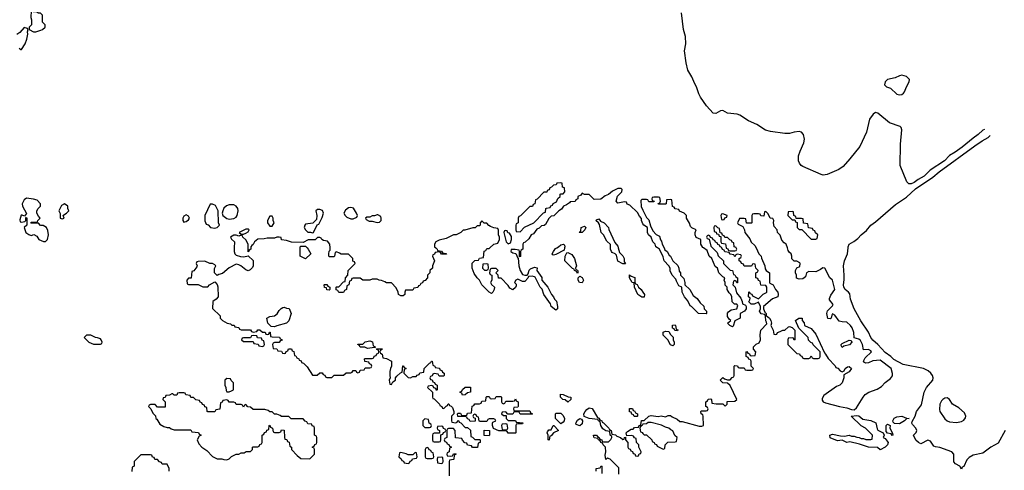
# Model space of a CAD drawing. Header units: inches. Extents: x 2735672 to 2903319, y 894031 to 1029782.
# Tile 114 of 167: x 2834774 to 2843030, y 968136 to 971912. Entities that reach past the tile are written whole.
import ezdxf

# ---------------------------------------------------------------- set-up
doc = ezdxf.new("R2010")
doc.units = ezdxf.units.IN
doc.header["$MEASUREMENT"] = 0
for name, color, linetype in [('C8936', 7, 'Continuous'), ('C8937', 7, 'Continuous'), ('C8946', 7, 'Continuous'), ('C8947', 7, 'Continuous')]:
    doc.layers.add(name, color=color, linetype=linetype)

msp = doc.modelspace()

# ---------------------------------------------------------------- linework, layer by layer
at = {"layer": 'C8936', "color": 4, "elevation": 8}
for points in [[(2836572.3, 970000), (2836571.3, 969970), (2836578, 969950), (2836590, 969938), (2836626.4, 969926.4), (2836654, 969926), (2836690, 969934), (2836730, 969894), (2836731.3, 969850), (2836725.4, 969834.6), (2836705.4, 969814.6), (2836690, 969808), (2836670, 969815.3), (2836628, 969850), (2836610, 969859), (2836590, 969862), (2836530, 969834), (2836475.3, 969784.7), (2836443.6, 969776.4), (2836430, 969768), (2836406, 969790), (2836407.3, 969827.3), (2836418, 969850), (2836410, 969858), (2836390, 969868), (2836368.4, 969868.4), (2836327.3, 969887.3), (2836270, 969886), (2836258, 969882), (2836254, 969870), (2836262, 969850), (2836259.6, 969840.4), (2836232.7, 969807.3), (2836218, 969802), (2836212.7, 969747.3), (2836190, 969746), (2836174, 969730), (2836178, 969698), (2836190, 969694), (2836270, 969694), (2836310, 969674), (2836350, 969674), (2836366, 969690), (2836410, 969714), (2836430, 969694), (2836434.8, 969674.8), (2836438, 969590), (2836422, 969570), (2836392, 969550), (2836391.6, 969491.6), (2836454, 969430), (2836454, 969410), (2836474, 969390), (2836514, 969370), (2836542, 969362), (2836552.7, 969352.7), (2836571.6, 969351.6), (2836578, 969338), (2836610, 969334), (2836618, 969318), (2836630, 969314), (2836710, 969314), (2836718, 969298), (2836730, 969294), (2836762, 969298), (2836770, 969314), (2836787.3, 969312.7), (2836810, 969294), (2836832.7, 969292.7), (2836838, 969278), (2836850, 969274), (2836862, 969278), (2836867.3, 969292.7), (2836872.7, 969292.7), (2836878, 969258), (2836890, 969254), (2836952.7, 969252.7), (2836958, 969238), (2836972.7, 969232.7), (2836974, 969226), (2836958, 969222), (2836950, 969206), (2836910, 969206), (2836898, 969202), (2836894, 969190), (2836898, 969158), (2836930, 969154), (2836938, 969138), (2836970, 969134), (2836978, 969118), (2836990, 969114), (2837002, 969118), (2837007.3, 969132.7), (2837022, 969138), (2837027.3, 969152.7), (2837052.7, 969152.7), (2837058, 969138), (2837071.6, 969131.6), (2837078, 969098), (2837090, 969094), (2837098, 969078), (2837114, 969070), (2837118, 969058), (2837132.7, 969052.7), (2837138, 969038), (2837152.7, 969032.7), (2837183.6, 969003.6), (2837230, 968932), (2837267.3, 968932.7), (2837290, 968954), (2837310, 968954), (2837318, 968938), (2837332.7, 968932.7), (2837338, 968918), (2837350, 968914), (2837390, 968914), (2837410, 968934), (2837490, 968934), (2837510, 968954), (2837550, 968954), (2837562, 968958), (2837570, 968972), (2837592, 968972), (2837598, 968958), (2837610, 968954), (2837622, 968958), (2837630, 968974), (2837662, 968978), (2837670, 968994), (2837710, 968994), (2837722, 968998), (2837726, 969010), (2837722, 969022), (2837707.3, 969027.3), (2837702, 969042), (2837667.3, 969047.3), (2837666, 969070), (2837670, 969074), (2837730, 969074), (2837742, 969078), (2837747.3, 969092.7), (2837762, 969098), (2837767.3, 969112.7), (2837782, 969118), (2837786, 969130), (2837782, 969142), (2837767.3, 969147.3), (2837766, 969154), (2837812.7, 969152.7), (2837810, 969146), (2837798, 969142), (2837794, 969130), (2837798, 969118), (2837814, 969110), (2837818, 969078), (2837850, 969074), (2837892, 969050), (2837892, 969010), (2837882, 968990), (2837876.9, 968963.1), (2837876, 968930), (2837881, 968910), (2837872, 968890), (2837878, 968858), (2837890, 968854), (2837903.1, 968876.9), (2837926, 968890), (2837926, 968910), (2837936.4, 968923.6), (2837967.3, 968952.7), (2837982, 968958), (2837987.3, 969012.7), (2837992.7, 969012.7), (2837998, 968998), (2838014, 968990), (2837998, 968982), (2837994, 968950), (2838030, 968914), (2838050, 968912), (2838070, 968922), (2838098, 968922), (2838107.3, 968932.7), (2838122, 968938), (2838130, 968954), (2838162, 968958), (2838166, 968990), (2838210, 969034), (2838222, 969038), (2838226, 969050), (2838232, 969050), (2838238, 969018), (2838254, 969010), (2838258, 968998), (2838292.7, 968992.7), (2838298, 968978), (2838312.7, 968972.7), (2838318, 968958), (2838334, 968950), (2838334, 968930), (2838330, 968926), (2838290, 968926), (2838282, 968942), (2838250, 968946), (2838238, 968942), (2838232.7, 968927.3), (2838218, 968922), (2838214, 968910), (2838218, 968898), (2838232.7, 968892.7), (2838238, 968878), (2838252.7, 968872.7), (2838258, 968858), (2838274, 968850), (2838274, 968810), (2838270, 968806), (2838262, 968822), (2838247.3, 968827.3), (2838242, 968842), (2838230, 968846), (2838198, 968842), (2838194, 968830), (2838234, 968790), (2838234, 968750), (2838238, 968738), (2838250, 968734), (2838294, 968690), (2838298, 968678), (2838314, 968670), (2838318, 968658), (2838330, 968654), (2838350, 968674), (2838362, 968678), (2838367.3, 968692.7), (2838372.7, 968692.7), (2838378, 968678), (2838392.7, 968672.7), (2838402, 968662), (2838414, 968630), (2838414, 968610), (2838394, 968590), (2838394, 968550), (2838398, 968538), (2838430, 968534), (2838442, 968538), (2838447.3, 968552.7), (2838452.7, 968552.7), (2838458, 968538), (2838472.7, 968532.7), (2838510, 968494), (2838530, 968494), (2838552.7, 968472.7), (2838558, 968418), (2838570, 968414), (2838590, 968394), (2838630, 968394), (2838634, 968390), (2838634, 968370), (2838618, 968362), (2838612.7, 968327.3), (2838570, 968326), (2838562, 968342), (2838527.3, 968347.3), (2838522, 968362), (2838507.3, 968367.3), (2838487.3, 968387.3), (2838482, 968402), (2838427.3, 968407.3), (2838426, 968470), (2838410, 968486), (2838370, 968486), (2838358, 968482), (2838354, 968470), (2838354, 968410), (2838338, 968402), (2838334, 968390), (2838338, 968378), (2838352.7, 968372.7), (2838358, 968358), (2838372.7, 968352.7), (2838378, 968338), (2838394, 968330), (2838378, 968322), (2838374, 968290), (2838358, 968282), (2838354, 968270), (2838358, 968258), (2838390, 968254), (2838402, 968258), (2838410, 968274), (2838430, 968274), (2838434, 968270), (2838418, 968262), (2838414, 968230), (2838410, 968226), (2838378, 968222), (2838374, 968210), (2838374, 968090)], [(2836711.8, 970000), (2836711.6, 969988.4), (2836698, 969982), (2836690, 969966), (2836689.3, 970000)], [(2837182.8, 970000), (2837192, 969990), (2837214, 969950), (2837170, 969908.7), (2837126, 969930), (2837126, 970000)], [(2838263, 970000), (2838274, 969990), (2838278, 969978), (2838310, 969972), (2838318, 969958), (2838350, 969952), (2838352, 969948), (2838310, 969946), (2838302, 969962), (2838290, 969966), (2838258, 969962), (2838252, 969948), (2838238, 969942), (2838234, 969930), (2838252, 969890), (2838234, 969850), (2838234, 969830), (2838214, 969810), (2838214, 969790), (2838194, 969770), (2838194, 969750), (2838172.7, 969727.3), (2838158, 969722), (2838152.7, 969707.3), (2838138, 969702), (2838130, 969686), (2838118, 969682), (2838112.7, 969667.3), (2838078, 969662), (2838070, 969646), (2838010, 969646), (2838002, 969630), (2838002, 969610), (2837990, 969598), (2837970, 969598), (2837950, 969608), (2837948, 969630), (2837930, 969666), (2837890, 969706), (2837850, 969706), (2837836.4, 969716.4), (2837807.3, 969727.3), (2837788.4, 969728.4), (2837770, 969738), (2837730, 969738), (2837710, 969728), (2837650, 969728), (2837630, 969746), (2837570, 969746), (2837558, 969742), (2837552.7, 969727.3), (2837538, 969722), (2837534, 969690), (2837518, 969682), (2837514, 969650), (2837498, 969642), (2837490, 969626), (2837450, 969626), (2837442, 969642), (2837427.3, 969647.3), (2837426, 969670), (2837430, 969674), (2837450, 969674), (2837490, 969714), (2837502, 969718), (2837506, 969750), (2837526, 969770), (2837528.4, 969811.6), (2837586, 969870), (2837582, 969882), (2837567.3, 969887.3), (2837566, 969910), (2837530, 969946), (2837470, 969946), (2837456.4, 969956.4), (2837430, 969966), (2837418, 969962), (2837414, 969930), (2837410, 969926), (2837370, 969926), (2837366, 969930), (2837366, 969950), (2837368.4, 969971.6), (2837378, 969982), (2837377, 970000)], [(2838994, 970000), (2838994, 969990), (2838978, 969982), (2838974, 969970), (2838972.7, 969927.3), (2838966, 969926), (2838966, 969970), (2838962, 969982), (2838927.3, 969987.3), (2838894, 969986), (2838892, 969970), (2838910, 969958), (2838932.7, 969952.7), (2838950, 969914), (2838954, 969914), (2838958.8, 969850), (2838970.8, 969810), (2838990, 969778), (2839010, 969771.3), (2839030, 969772), (2839038, 969782), (2839046.6, 969813.4), (2839056.5, 969823.5), (2839090, 969838), (2839112, 969832), (2839111, 969810), (2839151.6, 969751.6), (2839152, 969730), (2839202, 969670), (2839232, 969610), (2839251, 969591), (2839258, 969570), (2839274.4, 969554.4), (2839284.7, 969510), (2839282, 969490), (2839270, 969478), (2839229.4, 969509.4), (2839224, 969530), (2839168, 969610), (2839154, 969654), (2839138, 969670), (2839095.3, 969755.3), (2839090, 969758), (2839070, 969762), (2839041, 969759), (2839035.3, 969744.7), (2839010, 969718), (2838990, 969718), (2838950, 969738), (2838934, 969730), (2838922, 969710), (2838936, 969696), (2838936.9, 969683.1), (2838931.1, 969668.9), (2838909.3, 969649.3), (2838883.1, 969663.1), (2838870, 969686), (2838810, 969746), (2838787.3, 969747.3), (2838786, 969770), (2838766, 969790), (2838786, 969810), (2838770, 969826), (2838730, 969826), (2838718, 969822), (2838714, 969790), (2838718, 969778), (2838734, 969770), (2838734, 969730), (2838722, 969710), (2838730, 969694), (2838754, 969670), (2838752, 969650), (2838742, 969630), (2838730, 969618), (2838710, 969628), (2838648.9, 969688.9), (2838628, 969730), (2838608.9, 969748.9), (2838585.2, 969785.2), (2838569.1, 969829.1), (2838568.4, 969871.6), (2838590, 969894), (2838622, 969898), (2838630, 969914), (2838662, 969918), (2838667.3, 969972.7), (2838682, 969978), (2838690, 969994), (2838710, 969994), (2838716.1, 970000)], [(2839342.3, 970000), (2839338, 969982), (2839270, 969944), (2839250, 969938), (2839242, 969942), (2839238, 969950), (2839248.7, 969970), (2839266.6, 969993.4), (2839278.9, 970000)], [(2839793.2, 970000), (2839802, 969962), (2839830, 969934), (2839842, 969910), (2839842, 969882), (2839854, 969870), (2839850, 969866), (2839830, 969866), (2839788.9, 969888.9), (2839778, 969938), (2839766, 969950), (2839741.2, 969961.2), (2839735.3, 969970), (2839728, 969990), (2839727.8, 970000)], [(2840000, 969587), (2839990, 969588), (2839958, 969610), (2839928, 969670), (2839926, 969706), (2839909.1, 969709.1), (2839888, 969750), (2839887.3, 969772.7), (2839902, 969762), (2839931, 969751), (2839932.7, 969712.7), (2839938, 969698), (2839950, 969694), (2839962, 969670), (2839984.7, 969650), (2840000, 969627.6)], [(2839796.4, 968103.6), (2839796.4, 968156.4), (2839726, 968230), (2839702, 968238), (2839687.3, 968227.3), (2839682, 968262), (2839688, 968290), (2839686, 968330), (2839666, 968350), (2839662, 968362), (2839646, 968370), (2839642, 968382), (2839626, 968390), (2839622, 968402), (2839590, 968408), (2839587.3, 968412.7), (2839586, 968430), (2839611.6, 968431.6), (2839618, 968418), (2839634, 968410), (2839638, 968398), (2839654, 968390), (2839658, 968378), (2839670, 968374), (2839710, 968374), (2839730, 968394), (2839738, 968410), (2839738, 968418), (2839726, 968430), (2839722, 968462), (2839690, 968466), (2839663.1, 968483.1), (2839648, 968510), (2839642, 968542), (2839626, 968550), (2839622, 968562), (2839550, 968568.7), (2839508, 968588), (2839504, 968610), (2839514, 968630), (2839530, 968646), (2839550, 968658.8), (2839574.8, 968654.8), (2839618, 968578), (2839630, 968574), (2839638, 968558), (2839654, 968550), (2839658, 968538), (2839670, 968534), (2839714, 968490), (2839718, 968478), (2839734, 968470), (2839738, 968438), (2839770, 968432), (2839781, 968421), (2839811.6, 968411.6), (2839830, 968394), (2839842, 968398), (2839846, 968410), (2839854, 968414), (2839854, 968390), (2839874, 968370), (2839874, 968330), (2839878, 968318), (2839892.7, 968312.7), (2839898, 968298), (2839912.7, 968292.7), (2839918, 968278), (2839932.7, 968272.7), (2839938, 968258), (2839950, 968254), (2839962, 968258), (2839967.3, 968272.7), (2839982, 968278), (2839986, 968290), (2839966, 968330), (2839966, 968350), (2839946, 968370), (2839942, 968402), (2839928, 968408), (2839922, 968422), (2839907.3, 968427.3), (2839866, 968426), (2839858, 968450), (2839870, 968462), (2839900.4, 968479.6), (2839918, 968482), (2839930, 968494), (2839962, 968498), (2839967.3, 968512.7), (2839982, 968518), (2839987.3, 968552.7), (2840000, 968553.4)], [(2840000, 968522.3), (2839998, 968522), (2839994, 968510), (2839978, 968502), (2839974, 968490), (2839978, 968458), (2839992.7, 968452.7), (2840000, 968444.8)], [(2836026, 968130), (2836026, 968150), (2836010, 968186), (2835967.3, 968187.3), (2835962, 968202), (2835947.3, 968207.3), (2835930, 968226), (2835907.3, 968227.3), (2835902, 968242), (2835887.3, 968247.3), (2835882, 968262), (2835870, 968266), (2835790, 968266), (2835734, 968210), (2835734, 968170), (2835718, 968162), (2835712.7, 968127.3)], [(2839608, 968130), (2839608, 968152), (2839642, 968158), (2839650, 968174), (2839654, 968170), (2839654, 968110)]]:
    msp.add_lwpolyline(points, dxfattribs=at)
for points in [[(2839450, 969786), (2839442, 969802), (2839426, 969810), (2839422, 969822), (2839410, 969826), (2839346, 969890), (2839348, 969930), (2839362, 969958), (2839370, 969962), (2839403.6, 969943.6), (2839424.7, 969910), (2839442, 969850), (2839434, 969830), (2839438, 969818), (2839450, 969814), (2839452.7, 969807.3), (2839454, 969790)], [(2838690, 969866), (2838658, 969862), (2838654, 969830), (2838670, 969814), (2838690, 969814), (2838702, 969818), (2838706, 969830), (2838702, 969862)], [(2839490, 969708), (2839469, 969709), (2839458, 969730), (2839458, 969750), (2839470, 969762), (2839491.1, 969751.1), (2839502, 969730)], [(2837370, 969646), (2837350, 969648), (2837346, 969666), (2837330, 969668), (2837326, 969690), (2837330, 969694), (2837350, 969694), (2837358, 969678), (2837374, 969670), (2837374, 969650)], [(2836910, 969338), (2836882, 969342), (2836855.3, 969370), (2836846, 969410), (2836870, 969424.7), (2836910, 969431.3), (2836933.6, 969446.4), (2836950, 969474), (2836967.3, 969492.7), (2836980.4, 969499.6), (2836990, 969502), (2837010, 969494), (2837032.7, 969492.7), (2837051.3, 969450), (2837030.9, 969389.1), (2837010, 969368.7), (2836930, 969348)], [(2835370, 969268), (2835332.7, 969267.3), (2835314, 969250), (2835354, 969210), (2835392.7, 969192.7), (2835450, 969194), (2835462, 969198), (2835466, 969210), (2835458, 969230), (2835450, 969238), (2835427.3, 969247.3), (2835408.4, 969248.4)], [(2836730, 969266), (2836718, 969262), (2836710, 969246), (2836650, 969246), (2836638, 969242), (2836634, 969230), (2836650, 969214), (2836730, 969214), (2836738, 969198), (2836772.7, 969192.7), (2836778, 969178), (2836810, 969174), (2836822, 969178), (2836826, 969190), (2836822, 969222), (2836807.3, 969227.3), (2836802, 969242), (2836767.3, 969247.3), (2836762, 969262)], [(2837690, 969158), (2837668.4, 969168.4), (2837628.9, 969168.9), (2837622, 969182), (2837608, 969190), (2837610, 969194), (2837650, 969194), (2837670, 969212), (2837710, 969222), (2837732.7, 969212.7), (2837738, 969178), (2837752.7, 969172.7), (2837754, 969166), (2837750, 969166)], [(2836510, 968906), (2836494, 968890), (2836494, 968850), (2836502, 968830), (2836503.6, 968803.6), (2836510, 968794), (2836530, 968794), (2836550, 968802), (2836566, 968810), (2836566, 968870), (2836547.3, 968887.3), (2836542, 968902)], [(2838486, 968766), (2838482, 968782), (2838467.3, 968787.3), (2838467.3, 968792.7), (2838482, 968798), (2838487.3, 968812.7), (2838508.4, 968831.6), (2838552.7, 968832.7), (2838554, 968790), (2838530, 968786), (2838510, 968768)], [(2836150, 968786), (2836110, 968786), (2836098, 968782), (2836090, 968766), (2836070, 968766), (2836058, 968778), (2836050, 968778), (2836030, 968766), (2835998, 968762), (2835992.7, 968747.3), (2835978, 968742), (2835974, 968730), (2835994, 968710), (2835994, 968666), (2835930, 968666), (2835910, 968686), (2835870, 968686), (2835858, 968682), (2835854, 968670), (2835872, 968652), (2835890, 968614), (2835911.6, 968591.6), (2835914, 968570), (2835923.6, 968563.6), (2835950, 968522), (2835983.6, 968503.6), (2836010, 968494), (2836030, 968494), (2836043.6, 968483.6), (2836070, 968474), (2836210, 968474), (2836218, 968458), (2836272.7, 968452.7), (2836278, 968438), (2836294, 968430), (2836278, 968422), (2836262, 968390), (2836276.9, 968356.9), (2836302, 968330), (2836342, 968302), (2836390, 968252), (2836430, 968232), (2836468.4, 968231.6), (2836485.4, 968225.4), (2836510, 968224.7), (2836530, 968232), (2836550, 968252), (2836590, 968272), (2836610, 968272), (2836630, 968282), (2836656.4, 968283.6), (2836672.7, 968292.7), (2836710, 968294), (2836726, 968310), (2836726, 968330), (2836730, 968334), (2836770, 968334), (2836782, 968338), (2836787.3, 968352.7), (2836802, 968358), (2836806, 968370), (2836806, 968430), (2836822, 968438), (2836827.3, 968452.7), (2836842, 968458), (2836847.3, 968472.7), (2836862, 968478), (2836866, 968510), (2836870, 968514), (2836878, 968498), (2836894, 968490), (2836898, 968458), (2836910, 968454), (2836950, 968454), (2836962, 968458), (2836970, 968474), (2836992.7, 968472.7), (2836994, 968410), (2836998, 968398), (2837012.7, 968392.7), (2837018, 968378), (2837032.7, 968372.7), (2837038, 968338), (2837054, 968330), (2837054, 968310), (2837099.6, 968259.6), (2837130, 968234), (2837207.3, 968232.7), (2837246, 968270), (2837246, 968310), (2837242, 968322), (2837230, 968326), (2837228, 968332), (2837242, 968338), (2837247.3, 968352.7), (2837262, 968358), (2837266, 968370), (2837266, 968410), (2837262, 968422), (2837246, 968430), (2837246, 968490), (2837242, 968502), (2837227.3, 968507.3), (2837222, 968522), (2837190, 968526), (2837182, 968542), (2837167.3, 968547.3), (2837150, 968566), (2837050, 968566), (2837030, 968586), (2836970, 968586), (2836956.4, 968596.4), (2836930, 968606), (2836910, 968606), (2836890, 968626), (2836870, 968626), (2836856.4, 968636.4), (2836830, 968646), (2836730, 968646), (2836710, 968666), (2836687.3, 968667.3), (2836670, 968686), (2836658, 968682), (2836650, 968666), (2836642, 968682), (2836630, 968686), (2836590, 968686), (2836582, 968702), (2836570, 968706), (2836530, 968706), (2836522, 968722), (2836510, 968726), (2836478, 968722), (2836472.7, 968707.3), (2836458, 968702), (2836452.7, 968647.3), (2836418, 968642), (2836410, 968626), (2836350, 968626), (2836346, 968630), (2836342, 968662), (2836327.3, 968667.3), (2836322, 968682), (2836307.3, 968687.3), (2836302, 968702), (2836288, 968708), (2836282, 968722), (2836250, 968726), (2836230, 968746), (2836210, 968746), (2836202, 968762), (2836167.3, 968767.3), (2836162, 968782)], [(2838830, 968694), (2838842, 968698), (2838850, 968714), (2838910, 968714), (2838922, 968718), (2838930, 968734), (2838938, 968718), (2838954, 968710), (2838954, 968670), (2838950, 968666), (2838918, 968662), (2838914, 968650), (2838918, 968638), (2838930, 968634), (2839050, 968634), (2839058, 968618), (2839074, 968610), (2839070, 968606), (2838970, 968606), (2838962, 968622), (2838930, 968626), (2838918, 968622), (2838910, 968606), (2838866, 968606), (2838850, 968626), (2838818, 968622), (2838814, 968610), (2838830, 968594), (2838854, 968594), (2838854, 968570), (2838870, 968554), (2838930, 968554), (2838938, 968538), (2838992.7, 968532.7), (2838990, 968526), (2838950, 968526), (2838938, 968522), (2838934, 968510), (2838934, 968450), (2838930, 968446), (2838870, 968446), (2838862, 968462), (2838850, 968466), (2838792.7, 968467.3), (2838747.3, 968487.3), (2838738, 968510), (2838738, 968530), (2838742, 968538), (2838766, 968550), (2838762, 968562), (2838750, 968566), (2838710, 968566), (2838698, 968562), (2838690, 968546), (2838630, 968546), (2838626, 968550), (2838622, 968582), (2838606, 968586), (2838602, 968602), (2838590, 968606), (2838578, 968602), (2838574, 968590), (2838578, 968578), (2838594, 968574), (2838592.7, 968547.3), (2838550, 968546), (2838542, 968562), (2838527.3, 968567.3), (2838522, 968582), (2838510, 968586), (2838447.3, 968587.3), (2838446, 968610), (2838450, 968614), (2838470, 968614), (2838478, 968598), (2838510, 968594), (2838522, 968598), (2838530, 968614), (2838562, 968618), (2838567.3, 968672.7), (2838582, 968678), (2838590, 968694), (2838630, 968694), (2838642, 968698), (2838650, 968714), (2838682, 968718), (2838686, 968750), (2838690, 968754), (2838710, 968754), (2838718, 968738), (2838730, 968734), (2838762, 968738), (2838770, 968754), (2838810, 968754), (2838814, 968750), (2838814, 968710), (2838818, 968698)], [(2839370, 968708), (2839347.3, 968727.3), (2839328.7, 968728.7), (2839308.7, 968748.7), (2839307.3, 968772.7), (2839331.6, 968771.6), (2839372.7, 968752.7), (2839394, 968750), (2839394, 968730)], [(2839950, 968586), (2839927.3, 968587.3), (2839922, 968602), (2839907.3, 968607.3), (2839902, 968622), (2839887.3, 968627.3), (2839887.3, 968652.7), (2839912.7, 968652.7), (2839918, 968638), (2839930, 968634), (2839938, 968618), (2839954, 968610), (2839954, 968590)], [(2838170, 968566), (2838154, 968550), (2838154, 968510), (2838170, 968494), (2838210, 968494), (2838222, 968498), (2838226, 968510), (2838222, 968522), (2838206, 968530), (2838202, 968562)], [(2839310, 968526), (2839266, 968570), (2839266, 968610), (2839270, 968614), (2839310, 968614), (2839330, 968594), (2839342, 968570), (2839338, 968550), (2839330, 968538)], [(2839470, 968508), (2839440.4, 968520.4), (2839438, 968530), (2839450, 968556), (2839471.3, 968571.3), (2839483.6, 968563.6), (2839492, 968550), (2839490, 968526)], [(2838310, 968506), (2838278, 968502), (2838274, 968490), (2838278, 968478), (2838294, 968470), (2838294, 968446), (2838250, 968446), (2838238, 968442), (2838234, 968430), (2838234, 968390), (2838238, 968378), (2838250, 968374), (2838290, 968374), (2838302, 968378), (2838306, 968390), (2838306, 968434), (2838322, 968438), (2838327.3, 968452.7), (2838342, 968458), (2838346, 968470), (2838342, 968482), (2838327.3, 968487.3), (2838322, 968502)], [(2838850, 968526), (2838818, 968522), (2838814, 968510), (2838818, 968478), (2838850, 968474), (2838862, 968478), (2838866, 968490), (2838862, 968522)], [(2839210, 968388), (2839206, 968390), (2839206, 968430), (2839198, 968450), (2839200.4, 968459.6), (2839210, 968474), (2839230, 968474), (2839246, 968510), (2839252, 968512), (2839291.3, 968470), (2839251, 968449), (2839230, 968426), (2839218, 968422), (2839214, 968390)], [(2838710, 968426), (2838667.3, 968427.3), (2838667.3, 968472.7), (2838714, 968470), (2838714, 968430)], [(2838190, 968326), (2838178, 968322), (2838174, 968310), (2838174, 968250), (2838178, 968238), (2838190, 968234), (2838230, 968234), (2838242, 968238), (2838246, 968250), (2838242, 968282), (2838227.3, 968287.3), (2838222, 968302), (2838207.3, 968307.3), (2838202, 968322)], [(2838090, 968286), (2838070, 968266), (2838030, 968266), (2838014.6, 968274.6), (2837970, 968286), (2837958, 968282), (2837954, 968250), (2837972.7, 968232.7), (2837978, 968218), (2837992.7, 968212.7), (2837998, 968198), (2838030, 968194), (2838042, 968198), (2838047.3, 968212.7), (2838062, 968218), (2838067.3, 968232.7), (2838102, 968238), (2838106, 968250), (2838102, 968282)], [(2838310, 968246), (2838278, 968242), (2838274, 968230), (2838278, 968198), (2838310, 968194), (2838322, 968198), (2838326, 968210), (2838322, 968242)]]:
    msp.add_lwpolyline(points, close=True, dxfattribs=at)
at = {"layer": 'C8937', "color": 4, "elevation": 8}
for points in [[(2834870, 971986), (2834866, 971930), (2834871.3, 971911.3), (2834871.3, 971870), (2834854, 971850), (2834854, 971830), (2834890, 971811.3), (2834910, 971811.3), (2834950, 971824.7), (2834966, 971830), (2834986, 971850), (2834986, 971870), (2834966, 971890), (2834966, 971950), (2834947.3, 971967.3), (2834932.7, 971967.3), (2834916.4, 971976.4), (2834890, 971978)], [(2839310, 970546), (2839278, 970542), (2839272.7, 970527.3), (2839250, 970526), (2839232.7, 970507.3), (2839218, 970502), (2839212.7, 970487.3), (2839198, 970482), (2839192.7, 970467.3), (2839170, 970466), (2839112.7, 970407.3), (2839098, 970402), (2839094, 970370), (2839078, 970362), (2839072.7, 970347.3), (2839050, 970346), (2838972.7, 970267.3), (2838958, 970262), (2838954, 970250), (2838954, 970210), (2838938, 970202), (2838934, 970190), (2838934, 970150), (2838938, 970138), (2838970, 970134), (2839007.3, 970172.7), (2839086, 970210), (2839167.3, 970292.7), (2839182, 970298), (2839186, 970330), (2839190, 970334), (2839222, 970338), (2839227.3, 970352.7), (2839242, 970358), (2839247.3, 970372.7), (2839274.6, 970385.4), (2839287.3, 970412.7), (2839306, 970430), (2839306, 970450), (2839310, 970454), (2839330, 970454), (2839346, 970470), (2839342, 970502), (2839326, 970510), (2839322, 970542)], [(2834830, 970415.3), (2834810, 970402), (2834794.8, 970370), (2834798, 970350), (2834831.6, 970288.4), (2834814, 970266), (2834795.3, 970275.3), (2834786.8, 970273.2), (2834774, 970234), (2834778, 970218), (2834790, 970214), (2834818, 970222), (2834826, 970230), (2834826, 970254), (2834830, 970254), (2834834, 970250), (2834834, 970190), (2834812, 970170), (2834824.7, 970130), (2834850, 970111.3), (2834870, 970104.7), (2834891.6, 970111.6), (2834918, 970098), (2834934, 970070), (2834972.7, 970052.7), (2834990, 970052), (2835008, 970070), (2835014, 970110), (2835010, 970146), (2834998, 970170), (2834970, 970188), (2834948.4, 970188.4), (2834930, 970206), (2834870, 970206), (2834866, 970210), (2834870, 970214), (2834910, 970214), (2834922, 970218), (2834926, 970230), (2834946, 970250), (2834930, 970266), (2834918, 970290), (2834918, 970310), (2834929.1, 970330.9), (2834948, 970350), (2834948, 970370), (2834919, 970399), (2834890, 970408.7)], [(2835150, 970368), (2835125.4, 970354.6), (2835102, 970310), (2835112.7, 970287.3), (2835114, 970250), (2835130, 970242), (2835146, 970250), (2835138, 970270), (2835143.1, 970276.9), (2835166, 970290), (2835186, 970310), (2835178, 970330), (2835178, 970350)], [(2836390, 970366), (2836370, 970366), (2836324.7, 970270), (2836325.4, 970225.4), (2836338, 970198), (2836352.7, 970192.7), (2836374, 970170), (2836410, 970166), (2836430, 970172), (2836448, 970190), (2836442, 970210), (2836438, 970310), (2836414.6, 970354.6)], [(2836570, 970361.2), (2836530, 970361.2), (2836507.7, 970352.3), (2836486.8, 970333.2), (2836476, 970310), (2836471.3, 970290), (2836478, 970270), (2836510, 970246), (2836530, 970241), (2836570, 970244.7), (2836590, 970258), (2836597.2, 970270), (2836605.2, 970310), (2836604, 970330), (2836588.7, 970350)], [(2837290, 970322), (2837270, 970322), (2837258, 970310), (2837264.7, 970270), (2837262, 970238), (2837232, 970208), (2837170, 970198), (2837164.7, 970190), (2837158, 970170), (2837171, 970151), (2837190, 970132), (2837211.3, 970131.3), (2837230, 970124.7), (2837238, 970130), (2837267.3, 970192.7), (2837282, 970198), (2837310, 970254), (2837322, 970290), (2837314, 970314)], [(2837550, 970338), (2837530, 970335.3), (2837504.7, 970315.3), (2837492, 970290), (2837502, 970270), (2837516.9, 970256.9), (2837550, 970242), (2837570, 970242), (2837602, 970258), (2837606, 970270), (2837598, 970290), (2837573.2, 970333.2)], [(2836170, 970278), (2836150, 970266), (2836142, 970250), (2836142, 970230), (2836150, 970214), (2836170, 970222), (2836190, 970234), (2836198, 970250), (2836190, 970266)], [(2836890, 970266), (2836870, 970266), (2836852, 970230), (2836852, 970210), (2836870, 970182), (2836890, 970182), (2836908, 970210), (2836898, 970230), (2836898, 970250)], [(2837770, 970278), (2837750, 970268), (2837730, 970268), (2837710, 970258), (2837683.6, 970256.4), (2837674, 970250), (2837678, 970238), (2837703.6, 970223.6), (2837730, 970224.7), (2837770, 970212), (2837790, 970214), (2837806, 970230), (2837806, 970250), (2837802, 970262), (2837776.4, 970276.4)], [(2836690, 970158), (2836670, 970158), (2836614, 970130), (2836630, 970114), (2836650, 970114), (2836670, 970122), (2836690, 970134), (2836698, 970150)], [(2838850, 970146), (2838838, 970142), (2838834, 970130), (2838854, 970050), (2838870, 970034), (2838890, 970042), (2838898, 970070), (2838896.4, 970096.4), (2838882, 970122), (2838867.3, 970127.3), (2838862, 970142)], [(2839490, 970128.7), (2839466, 970130), (2839478, 970142), (2839482, 970170), (2839510, 970182), (2839522, 970170), (2839512, 970150)]]:
    msp.add_lwpolyline(points, close=True, dxfattribs=at)
for points in [[(2834770, 971674), (2834782, 971662), (2834790, 971662), (2834819, 971710), (2834834, 971750), (2834842, 971790), (2834838, 971810), (2834846, 971830), (2834838, 971838), (2834810, 971848), (2834775.3, 971804.7), (2834750, 971788.7)], [(2840000, 970200.8), (2839988.4, 970228.4), (2839987.3, 970247.3), (2839970, 970266), (2839955.3, 970295.3), (2839890, 970358), (2839867.3, 970367.3), (2839862, 970382), (2839846, 970386), (2839790, 970375.3), (2839775.3, 970390), (2839785.6, 970434.4), (2839822, 970470), (2839826, 970490), (2839818, 970498), (2839790, 970498), (2839743.6, 970476.4), (2839710, 970446), (2839683.6, 970436.4), (2839647.3, 970407.3), (2839590, 970406), (2839550, 970446), (2839510, 970446), (2839490, 970458), (2839478, 970442), (2839454, 970430), (2839454, 970410), (2839438, 970402), (2839432.7, 970387.3), (2839390, 970386), (2839383.6, 970376.4), (2839359.8, 970360.2), (2839334, 970350), (2839316.9, 970323.1), (2839294, 970310), (2839252.7, 970267.3), (2839230, 970266), (2839210, 970246), (2839183.6, 970196.4), (2839171.6, 970188.4), (2839150, 970186), (2839130, 970166), (2839110, 970158), (2839082, 970118), (2839062, 970110), (2839043.6, 970076.4), (2839012.7, 970047.3), (2838998, 970042), (2838994, 970030), (2838994, 970000)], [(2840000, 970406), (2839990, 970406), (2839982, 970398), (2839985.4, 970345.4), (2840000, 970315.5)], [(2838716.1, 970000), (2838748.4, 970031.6), (2838782, 970038), (2838798, 970070), (2838798, 970090), (2838788.7, 970108.7), (2838787.3, 970147.3), (2838782, 970162), (2838748.4, 970168.4), (2838720.4, 970180.4), (2838707.3, 970187.3), (2838690, 970206), (2838667.3, 970207.3), (2838650, 970226), (2838634, 970210), (2838634, 970190), (2838630, 970186), (2838610, 970186), (2838591.6, 970168.4), (2838572.7, 970167.3), (2838507.3, 970147.3), (2838492.7, 970147.3), (2838474, 970130), (2838434, 970110), (2838410, 970108), (2838350, 970078), (2838290, 970064), (2838262, 970050), (2838252, 970030), (2838252, 970010), (2838263, 970000)], [(2839727.8, 970000), (2839727.3, 970027.3), (2839696.4, 970056.4), (2839668, 970110), (2839648.7, 970128.7), (2839635.3, 970195.3), (2839628.4, 970208.4), (2839606, 970230), (2839610, 970234), (2839630, 970242), (2839643.6, 970223.6), (2839674, 970210), (2839711.6, 970171.6), (2839712.7, 970152.7), (2839763.6, 970043.6), (2839790, 970014), (2839793.2, 970000)], [(2836689.3, 970000), (2836688.7, 970030), (2836670, 970066), (2836646, 970090), (2836642, 970102), (2836630, 970106), (2836610, 970098), (2836590, 970106), (2836570, 970106), (2836542, 970090), (2836550, 970074), (2836574, 970050), (2836572.3, 970000)], [(2837377, 970000), (2837375.3, 970030), (2837355.3, 970055.3), (2837320.4, 970060.4), (2837306, 970070), (2837302, 970082), (2837290, 970086), (2837270, 970086), (2837250, 970068), (2837192.7, 970067.3), (2837150, 970046), (2837052.7, 970047.3), (2837010, 970062), (2836970, 970068), (2836966, 970086), (2836948.4, 970088.4), (2836930, 970088.7), (2836910, 970082), (2836850, 970082), (2836824.7, 970075.3), (2836770, 970073.2), (2836742, 970050), (2836731.1, 970028.9), (2836719.6, 970020.4), (2836712, 970010), (2836711.8, 970000)], [(2837126, 970000), (2837126, 970010), (2837130, 970014), (2837170, 970014), (2837182.8, 970000)], [(2839278.9, 970000), (2839292.7, 970007.3), (2839310, 970024.7), (2839334, 970030), (2839342, 970022), (2839344.7, 970010), (2839342.3, 970000)]]:
    msp.add_lwpolyline(points, dxfattribs=at)
at = {"layer": 'C8946', "color": 4}
for points, elevation in [([(2840000, 968553.4), (2840010, 968554), (2840048, 968590), (2840070, 968594.8), (2840127.7, 968587.7), (2840152, 968592), (2840190, 968584.7), (2840210, 968594), (2840230, 968594), (2840243.6, 968583.6), (2840285.4, 968565.4), (2840310, 968544.7), (2840330, 968544.7), (2840470, 968506), (2840494.6, 968505.4), (2840507.3, 968512.7), (2840506, 968590), (2840502, 968602), (2840488.4, 968608.4), (2840486, 968630), (2840490, 968634), (2840530, 968634), (2840542, 968638), (2840546, 968650), (2840542, 968662), (2840526, 968670), (2840526, 968710), (2840542, 968718), (2840547.3, 968732.7), (2840570, 968734), (2840574, 968730), (2840578, 968698), (2840612.7, 968692.7), (2840670, 968694), (2840690, 968674), (2840706, 968690), (2840707.3, 968712.7), (2840770, 968714), (2840786, 968730), (2840730, 968846), (2840710, 968866), (2840668.4, 968868.4), (2840648, 968890), (2840670, 968914), (2840683.6, 968903.6), (2840710, 968894), (2840730, 968894), (2840747.3, 968912.7), (2840762, 968918), (2840766, 968930), (2840766, 969010), (2840770, 969014), (2840792.7, 969012.7), (2840798, 968998), (2840810, 968994), (2840850, 968994), (2840858, 968978), (2840870, 968974), (2840910, 968974), (2840922, 968978), (2840926, 968990), (2840906, 969010), (2840906, 969050), (2840902, 969062), (2840887.3, 969067.3), (2840882, 969082), (2840866, 969090), (2840866, 969130), (2840870, 969132), (2840878, 969118), (2840892.7, 969112.7), (2840898, 969098), (2840910, 969094), (2840942, 969098), (2840946, 969130), (2840926, 969150), (2840928, 969170), (2840950, 969192), (2840975.3, 969204.7), (2840986, 969230), (2840982, 969270), (2840989.2, 969310), (2841038, 969362), (2841036.4, 969376.4), (2841028.9, 969388.9), (2841027.3, 969427.3), (2841022, 969442), (2840990, 969448), (2840978, 969470), (2840986, 969490), (2840986, 969510), (2840970, 969546), (2840931.3, 969528.7), (2840908, 969528), (2840888, 969548), (2840896.4, 969563.6), (2840898, 969578), (2840886, 969590), (2840887.3, 969632.7), (2840894, 969630), (2840898, 969618), (2840912.7, 969612.7), (2840918, 969598), (2840970, 969574), (2841008.7, 969611.3), (2841035.3, 969624.7), (2841038, 969630), (2841038, 969670), (2841030, 969686), (2840987.3, 969687.3), (2840982, 969722), (2840970, 969726), (2840962, 969742), (2840946, 969750), (2840946, 969790), (2840962, 969798), (2840966, 969810), (2840946, 969830), (2840942, 969862), (2840930, 969866), (2840918, 969862), (2840910, 969846), (2840850, 969846), (2840842, 969862), (2840826, 969870), (2840822, 969882), (2840806, 969890), (2840806, 969910), (2840822, 969918), (2840826, 969930), (2840822, 969942), (2840790, 969946), (2840778, 969942), (2840770, 969926), (2840762, 969942), (2840730, 969946), (2840722, 969962), (2840687.3, 969967.3), (2840682, 969982), (2840667.3, 969987.3), (2840662.7, 970000)], 8), ([(2840177, 970000), (2840184.7, 969984.7), (2840202, 969970), (2840219.6, 969939.6), (2840231, 969931), (2840251.6, 969891.6), (2840291.6, 969851.6), (2840302, 969830), (2840304.7, 969804.7), (2840314, 969790), (2840314, 969770), (2840342, 969742), (2840352, 969710), (2840352, 969690), (2840392, 969650), (2840419.6, 969599.6), (2840454.8, 969574.8), (2840479.6, 969539.6), (2840511.3, 969511.3), (2840514, 969490), (2840534, 969470), (2840534, 969450), (2840530, 969446), (2840466, 969450), (2840406, 969510), (2840395.3, 969515.3), (2840376.4, 969556.4), (2840348.4, 969588.4), (2840328.4, 969628.4), (2840326, 969670), (2840302, 969682), (2840280.4, 969720.4), (2840276.4, 969736.4), (2840246, 969770), (2840228.4, 969808.4), (2840228, 969830), (2840218, 969850), (2840178, 969890), (2840170, 969926), (2840138, 969990), (2840122.7, 970000)], 8), ([(2840584, 970000), (2840622, 969962), (2840630, 969934), (2840674, 969890), (2840674, 969870), (2840730, 969814), (2840751.1, 969811.1), (2840758, 969778), (2840770, 969774), (2840778, 969758), (2840794, 969750), (2840792.7, 969707.3), (2840787.3, 969707.3), (2840782, 969722), (2840770, 969726), (2840758, 969722), (2840754, 969690), (2840772, 969672), (2840783.6, 969623.6), (2840819.6, 969579.6), (2840831.6, 969551.6), (2840834, 969530), (2840859.8, 969519.8), (2840864.7, 969510), (2840864.7, 969490), (2840851.3, 969468.7), (2840814, 969450), (2840814, 969410), (2840771.6, 969388.4), (2840756.9, 969343.1), (2840750, 969338), (2840728, 969350), (2840708.7, 969370), (2840738, 969390), (2840723.1, 969403.1), (2840710, 969426), (2840708, 969452), (2840716.4, 969463.6), (2840740.4, 969479.6), (2840786, 969490), (2840796.4, 969516.4), (2840787.3, 969527.3), (2840768.4, 969528.4), (2840747.3, 969547.3), (2840746, 969590), (2840738, 969610), (2840722, 969622), (2840706, 969650), (2840706, 969670), (2840688, 969688), (2840688, 969710), (2840682, 969730), (2840686, 969750), (2840670, 969758), (2840635.3, 969790), (2840626, 969830), (2840604.7, 969844.7), (2840578, 969910), (2840555.3, 969930), (2840538, 969978), (2840507.5, 970000)], 8), ([(2840697.7, 970000), (2840698, 969998), (2840712.7, 969992.7), (2840718, 969978), (2840730, 969974), (2840770, 969974), (2840782, 969978), (2840786, 969990), (2840782.7, 970000)], 8), ([(2840947.9, 970000), (2840972, 969950), (2840992, 969930), (2840992.7, 969912.7), (2841022, 969850), (2841023.6, 969823.6), (2841034, 969810), (2841062, 969790), (2841062, 969710), (2841064.7, 969704.7), (2841091.1, 969691.1), (2841111.3, 969650), (2841131, 969630), (2841134.8, 969610), (2841130.7, 969589.3), (2841086, 969574), (2841012, 969510), (2841012, 969490), (2841022, 969462), (2841032, 969450), (2841032.7, 969432.7), (2841062, 969410), (2841072, 969390), (2841078, 969370), (2841072, 969350), (2841092, 969310), (2841098, 969278), (2841110, 969274), (2841122, 969278), (2841128.4, 969291.6), (2841150, 969298), (2841171.6, 969311.6), (2841188.4, 969311.6), (2841220.4, 969339.6), (2841230, 969342), (2841251.6, 969331.6), (2841274, 969310), (2841274, 969230), (2841267.3, 969227.3), (2841262, 969242), (2841250, 969246), (2841218, 969242), (2841214, 969230), (2841214, 969190), (2841290, 969114), (2841312.7, 969112.7), (2841318, 969098), (2841332.7, 969092.7), (2841338, 969078), (2841350, 969074), (2841390, 969074), (2841402, 969078), (2841410, 969094), (2841418, 969078), (2841430, 969074), (2841470, 969074), (2841482, 969078), (2841486, 969090), (2841486, 969130), (2841427.3, 969187.3), (2841422, 969202), (2841407.3, 969207.3), (2841387.3, 969227.3), (2841386, 969250), (2841307.3, 969327.3), (2841278, 969390), (2841306, 969410), (2841334, 969410), (2841334, 969390), (2841351.6, 969371.6), (2841354, 969350), (2841410, 969324.7), (2841450, 969278), (2841521, 969121), (2841532, 969110), (2841551.6, 969071.6), (2841612.7, 969012.7), (2841618, 968998), (2841632.7, 968992.7), (2841654, 968970), (2841670, 968962), (2841686, 968970), (2841695.3, 968990), (2841716.5, 969003.5), (2841730, 969004.9), (2841747.3, 968990), (2841730, 968962), (2841684.7, 968935.3), (2841684.7, 968910), (2841670.6, 968870), (2841650.3, 968849.7), (2841622.8, 968837.2), (2841517.3, 968762.7), (2841502, 968738), (2841503.5, 968723.5), (2841512.2, 968710), (2841530, 968700.7), (2841649.4, 968670.6), (2841710, 968660.3), (2841750, 968644.2), (2841770, 968643.2), (2841790, 968659.5), (2841845.6, 968750), (2841864.5, 968770), (2841893.2, 968790), (2841963.5, 968816.5), (2842001.3, 968838.7), (2842030, 968870.6), (2842075.6, 968904.4), (2842091.5, 968928.5), (2842093.4, 968946.6), (2842081.3, 968990), (2841990, 969059.3), (2841926.6, 969053.4), (2841890, 969036), (2841870, 969033.2), (2841858, 969038), (2841848.7, 969050), (2841862.7, 969077.3), (2841915.3, 969130), (2841910, 969138), (2841890, 969148), (2841850, 969146), (2841842, 969190), (2841824.7, 969224.7), (2841810, 969235.3), (2841770, 969246), (2841769, 969290), (2841753.2, 969330), (2841739.3, 969350), (2841710, 969378), (2841670, 969379.3), (2841646.3, 969386.3), (2841610, 969435.3), (2841590, 969448), (2841582.8, 969437.2), (2841578, 969410), (2841570, 969404), (2841549.4, 969409.4), (2841542, 969450), (2841548.4, 969471.6), (2841590, 969514), (2841594, 969526), (2841565.2, 969565.2), (2841564.7, 969575.3), (2841575.1, 969604.9), (2841608, 969650), (2841588.9, 969728.9), (2841568, 969750), (2841526, 969830), (2841507.1, 969832.9), (2841490, 969818), (2841450, 969798), (2841390, 969802), (2841372, 969790), (2841362, 969758), (2841339.6, 969740.4), (2841310, 969738), (2841287.3, 969747.3), (2841288, 969770), (2841278, 969790), (2841278, 969810), (2841290, 969834), (2841315.3, 969844.7), (2841318, 969870), (2841315.3, 969875.3), (2841290, 969888), (2841267.3, 969887.3), (2841247.3, 969907.3), (2841248, 969930), (2841242, 969950), (2841224.7, 969964.7), (2841218, 969978), (2841211.2, 970000)], 8), ([(2843036.4, 968470), (2842978, 968362), (2842917.3, 968330), (2842850, 968280.5), (2842770, 968262.4), (2842735.6, 968244.4), (2842715.3, 968224.7), (2842690, 968168.7), (2842678, 968162), (2842670, 968146), (2842658, 968170), (2842622, 968190), (2842606.6, 968206.6), (2842607, 968270), (2842589.6, 968289.7), (2842490, 968327), (2842452.1, 968332.1), (2842439, 968339), (2842410, 968379), (2842390, 968388), (2842330, 968358), (2842310, 968368), (2842289.1, 968389.1), (2842268, 968430), (2842290, 968454), (2842295.3, 968470), (2842288, 968490), (2842260.2, 968520.2), (2842255.3, 968530), (2842256.4, 968543.6), (2842282, 968590), (2842294, 968630), (2842336.2, 968683.8), (2842358.4, 968790), (2842378.4, 968830), (2842429.3, 968890), (2842432.7, 968910), (2842426.6, 968930), (2842414, 968950), (2842392, 968970), (2842353.2, 968990), (2842183, 969023), (2842104.4, 969064.4), (2842078, 969090), (2842030, 969122.4), (2841970.6, 969190.6), (2841927.4, 969227.4), (2841911.1, 969250), (2841892.2, 969292.2), (2841827.2, 969387.2), (2841772.1, 969490), (2841741.1, 969570), (2841733.9, 969613.9), (2841722.9, 969630), (2841696.2, 969650), (2841684.4, 969670), (2841680.5, 969690), (2841687.6, 969732.4), (2841688, 969770), (2841680.5, 969850), (2841689.7, 969890.3), (2841714.5, 969950), (2841719.8, 970000)], 4), ([(2840000, 969627.6), (2840012, 969610), (2840010, 969586), (2840000, 969587)], 8), ([(2840000, 968444.8), (2840010, 968434), (2840030, 968434), (2840074, 968390), (2840078, 968378), (2840094, 968370), (2840098, 968358), (2840112.7, 968352.7), (2840118, 968338), (2840170, 968314), (2840182, 968318), (2840186, 968350), (2840207.3, 968372.7), (2840270, 968374), (2840282, 968378), (2840286, 968410), (2840268.4, 968428.4), (2840250, 968466), (2840234, 968474), (2840218, 968490), (2840190, 968497.2), (2840155.1, 968515.1), (2840070, 968535.3), (2840044.7, 968535.3), (2840030, 968526), (2840000, 968522.3)], 8)]:
    msp.add_lwpolyline(points, dxfattribs=dict(at, elevation=elevation))
for points, elevation in [([(2840250, 969178), (2840230, 969186), (2840208.7, 969230), (2840170, 969268), (2840170, 969294), (2840190, 969302), (2840218, 969298), (2840230, 969274), (2840252, 969252), (2840252, 969230), (2840262, 969210), (2840262, 969190)], 8), ([(2840290, 969306), (2840267.3, 969307.3), (2840262, 969322), (2840247.3, 969327.3), (2840247.3, 969352.7), (2840270, 969354), (2840274, 969350), (2840278, 969318), (2840292, 969312)], 8), ([(2841670, 969166), (2841662.9, 969182.9), (2841662.9, 969190), (2841670, 969198), (2841730, 969226.8), (2841744.7, 969224.7), (2841751, 969210), (2841731.6, 969188.5), (2841684.5, 969175.5)], 8), ([(2842550, 968742.7), (2842530, 968740.9), (2842514.8, 968730), (2842503.1, 968716.9), (2842490.7, 968690), (2842486.2, 968646.2), (2842488.7, 968628.7), (2842530, 968566.8), (2842550, 968550.8), (2842570, 968542), (2842630, 968536.3), (2842670, 968544.9), (2842690, 968557.3), (2842703.6, 968576.4), (2842707.3, 968590), (2842696.6, 968616.6), (2842650, 968660.7), (2842596, 968690), (2842570, 968729), (2842558, 968738)], 4), ([(2841990, 968308.7), (2841967.3, 968327.3), (2841890, 968328.7), (2841814.6, 968354.6), (2841734.6, 968374.6), (2841709.1, 968369.1), (2841670, 968388), (2841630, 968382), (2841569.1, 968409.1), (2841566, 968430), (2841590, 968438), (2841656.4, 968423.6), (2841690, 968422), (2841730, 968431.3), (2841750, 968422), (2841770, 968422), (2841792.7, 968412.7), (2841811.6, 968411.6), (2841830, 968402), (2841850, 968402), (2841870, 968394), (2841910, 968394), (2841922, 968398), (2841926, 968430), (2841866, 968490), (2841828.9, 968508.9), (2841746, 968590), (2841794, 968594), (2841811.3, 968591.3), (2841843.6, 968563.6), (2841910, 968554), (2841953.2, 968533.2), (2841962.8, 968482.8), (2841970, 968472), (2842014, 968450), (2842022, 968430), (2842014, 968410), (2842030, 968402), (2842056, 968370), (2842050.6, 968349.4), (2842030, 968328.7)], 4), ([(2842150, 968526), (2842109.1, 968529.1), (2842098, 968538), (2842095.3, 968550), (2842107, 968573), (2842130, 968582.8), (2842170, 968590.8), (2842210, 968572), (2842232, 968570), (2842210, 968566), (2842194, 968550)], 4), ([(2842090, 968428), (2842082, 968442), (2842050, 968446), (2842040.4, 968460.4), (2842038, 968510), (2842050, 968522), (2842071.6, 968511.6), (2842071.3, 968490), (2842092.7, 968447.3), (2842094, 968430)], 4)]:
    msp.add_lwpolyline(points, close=True, dxfattribs=dict(at, elevation=elevation))
at = {"layer": 'C8947', "color": 4}
for points, elevation in [([(2842862.9, 970991.9), (2842850, 970985.7), (2842811, 970949), (2842770, 970920.4), (2842677, 970843), (2842618.6, 970801.4), (2842570, 970774.3), (2842529.3, 970730.7), (2842408.4, 970651.6), (2842358.2, 970601.8), (2842306.3, 970573.7), (2842273, 970547), (2842250, 970535.6), (2842230, 970536.2), (2842213.9, 970553.9), (2842158, 970690), (2842155.4, 970750), (2842160.5, 970810), (2842159.6, 970870), (2842171.8, 970990), (2842165.2, 971010), (2842158, 971018), (2842066.5, 971046.5), (2841970, 971129.6), (2841950, 971134), (2841930, 971119.5), (2841900.6, 971079.4), (2841873.7, 970970), (2841818.7, 970850), (2841734.6, 970745.4), (2841678.5, 970681.5), (2841642.5, 970657.5), (2841544.8, 970615.2), (2841510, 970609.7), (2841494.6, 970614.6), (2841340.8, 970680.8), (2841326.6, 970690), (2841311.8, 970710), (2841303.6, 970730), (2841305.1, 970770), (2841317.4, 970810), (2841350, 970881), (2841354.7, 970910), (2841345.6, 970950), (2841330, 970969.5), (2841310, 970975.8), (2841269.1, 970970.9), (2841230, 970959.7), (2841190, 970957.7), (2841070, 970974.3), (2841027.2, 970987.2), (2840953.6, 971033.6), (2840884.2, 971064.2), (2840811, 971111), (2840790, 971119.6), (2840710, 971129.5), (2840670, 971152.3), (2840650, 971147), (2840610, 971124.7), (2840590, 971129.6), (2840531.8, 971190), (2840482.8, 971262.8), (2840467.3, 971290), (2840449.4, 971350), (2840434.5, 971374.5), (2840410, 971433.2), (2840376.2, 971490), (2840362.4, 971550), (2840349.5, 971650), (2840358.4, 971710), (2840357.6, 971770), (2840340.4, 971830), (2840324.5, 971970)], 4), ([(2841719.8, 970000), (2841720.9, 970010), (2841728.2, 970031.8), (2841767.5, 970052.5), (2841801.5, 970078.5), (2841829.2, 970110), (2841873.6, 970146.4), (2841909.8, 970190.2), (2841950, 970219.3), (2842117.8, 970362.2), (2842210, 970425.3), (2842285.2, 970494.8), (2842430, 970592), (2842483.5, 970636.5), (2842784, 970856), (2842844, 970896), (2842896, 970924), (2842910.7, 970941.3)], 4), ([(2840507.5, 970000), (2840503.1, 970003.1), (2840486, 970030), (2840486, 970070), (2840447.3, 970087.3), (2840438, 970110), (2840438, 970130), (2840446, 970150), (2840408.4, 970168.4), (2840398, 970178), (2840390, 970206), (2840366, 970250), (2840366, 970270), (2840346, 970290), (2840307.3, 970307.3), (2840302, 970322), (2840270, 970326), (2840262, 970342), (2840247.3, 970347.3), (2840242, 970402), (2840230, 970406), (2840198, 970402), (2840194, 970370), (2840190, 970366), (2840130, 970366), (2840127.3, 970372.7), (2840142, 970378), (2840146, 970390), (2840142, 970422), (2840130, 970426), (2840090, 970426), (2840078, 970422), (2840074, 970410), (2840078, 970398), (2840092.7, 970392.7), (2840090, 970386), (2840050, 970386), (2840042, 970402), (2840030, 970406), (2840000, 970406)], 8), ([(2840000, 970315.5), (2840030, 970254), (2840050, 970234), (2840063.6, 970183.6), (2840083.6, 970143.6), (2840110, 970112), (2840137.3, 970097.3), (2840147.1, 970067.1), (2840156, 970056), (2840162, 970030), (2840177, 970000)], 8), ([(2841211.2, 970000), (2841202, 970030), (2841182.7, 970042.7), (2841164.7, 970064.7), (2841150, 970106), (2841128, 970130), (2841126, 970150), (2841100.4, 970180.4), (2841095.3, 970210), (2841098, 970230), (2841090, 970246), (2841068, 970248), (2841050, 970286), (2841030, 970306), (2841018, 970302), (2841014, 970266), (2840988.4, 970268.4), (2840982, 970282), (2840970, 970286), (2840930, 970286), (2840918, 970282), (2840914, 970270), (2840914, 970210), (2840910, 970206), (2840867.3, 970207.3), (2840862, 970242), (2840850, 970246), (2840810, 970246), (2840794, 970210), (2840798, 970198), (2840838, 970178), (2840852, 970152), (2840854, 970130), (2840896, 970076), (2840906.4, 970046.4), (2840938.8, 970018.8), (2840947.9, 970000)], 8), ([(2840122.7, 970000), (2840109, 970009), (2840102, 970030), (2840082, 970050), (2840068, 970090), (2840046, 970110), (2840038, 970130), (2840038, 970170), (2840008, 970190), (2840000.2, 970200.2), (2840000, 970200.8)], 8), ([(2840782.7, 970000), (2840782, 970002), (2840766, 970010), (2840762, 970042), (2840747.3, 970047.3), (2840742, 970062), (2840727.3, 970067.3), (2840710, 970086), (2840687.3, 970087.3), (2840682, 970102), (2840666, 970106), (2840662, 970122), (2840646, 970126), (2840642, 970162), (2840627.3, 970167.3), (2840610, 970186), (2840598, 970182), (2840594, 970170), (2840598, 970138), (2840612.7, 970132.7), (2840618, 970118), (2840634, 970114), (2840638, 970098), (2840654, 970094), (2840654, 970050), (2840658, 970038), (2840692.7, 970032.7), (2840697.7, 970000)], 8), ([(2840662.7, 970000), (2840662, 970002), (2840647.3, 970007.3), (2840642, 970022), (2840627.3, 970027.3), (2840622, 970042), (2840607.3, 970047.3), (2840602, 970062), (2840587.3, 970067.3), (2840582, 970082), (2840566, 970086), (2840562, 970102), (2840550, 970106), (2840538, 970102), (2840534, 970090), (2840538, 970078), (2840554, 970074), (2840570, 970014), (2840584, 970000)], 8)]:
    msp.add_lwpolyline(points, dxfattribs=dict(at, elevation=elevation))
for points, elevation in [([(2842170, 971447), (2842150, 971442), (2842114.4, 971425.6), (2842051.3, 971410), (2842030.7, 971390), (2842026.7, 971366.7), (2842041, 971350), (2842076.9, 971336.9), (2842129.2, 971289.2), (2842150, 971283.7), (2842170, 971285.5), (2842184.5, 971295.5), (2842192.1, 971307.9), (2842208.7, 971350), (2842233.2, 971390), (2842234, 971410), (2842210, 971436)], 4), ([(2841250, 970306), (2841218, 970302), (2841214, 970270), (2841250, 970234), (2841274, 970234), (2841278, 970218), (2841292.7, 970212.7), (2841294, 970170), (2841310, 970154), (2841332.7, 970152.7), (2841410, 970074), (2841450, 970074), (2841462, 970078), (2841466, 970110), (2841447.3, 970127.3), (2841442, 970142), (2841427.3, 970147.3), (2841422, 970162), (2841387.3, 970167.3), (2841382, 970202), (2841347.3, 970207.3), (2841342, 970242), (2841330, 970246), (2841286, 970246), (2841282, 970262), (2841266, 970270), (2841262, 970302)], 8), ([(2840670, 970286), (2840658, 970282), (2840654, 970270), (2840658, 970238), (2840670, 970234), (2840682, 970238), (2840687.3, 970252.7), (2840702, 970258), (2840706, 970270)], 8)]:
    msp.add_lwpolyline(points, close=True, dxfattribs=dict(at, elevation=elevation))

doc.saveas('drawing.dxf')
